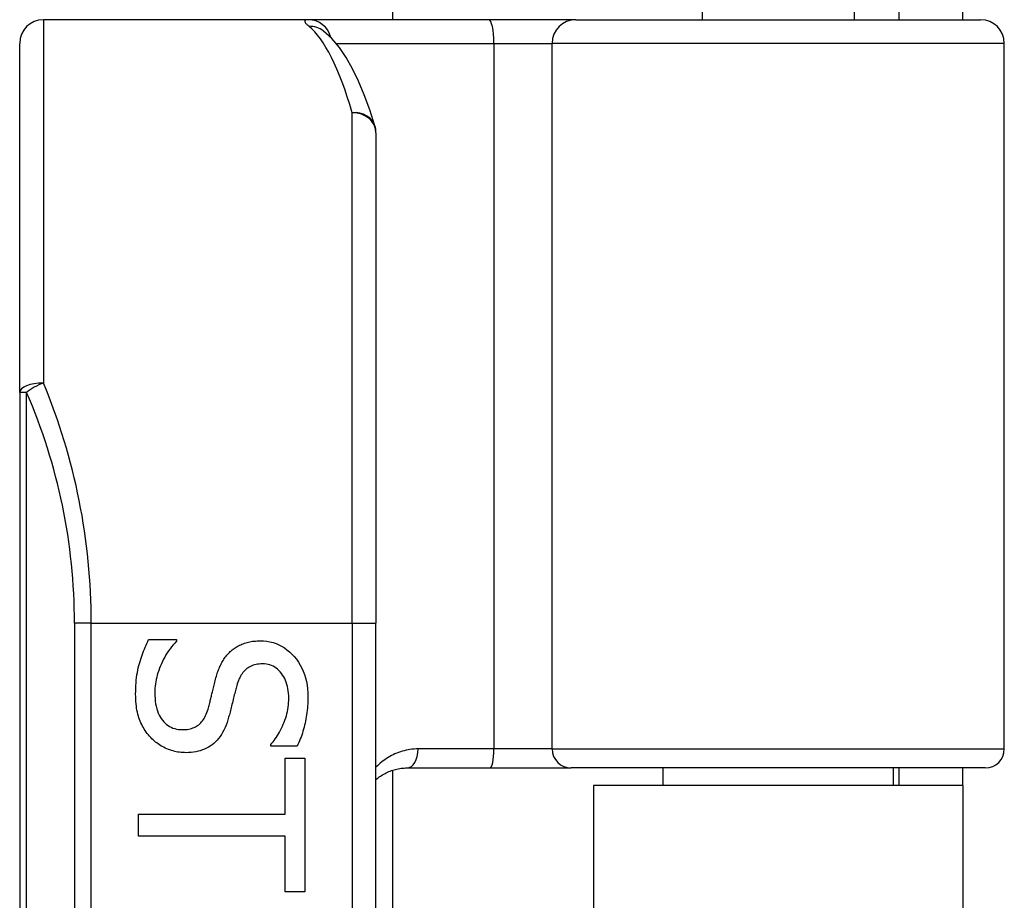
# Model space of a CAD drawing. Header units: inches. Extents: x 3.4 to 82.4, y 3.9 to 45.4.
# Tile 52 of 79: x 14.5 to 15.3, y 28 to 28.7. Entities that reach past the tile are written whole.
import ezdxf

# ---------------------------------------------------------------- set-up
doc = ezdxf.new("R2010")
doc.units = ezdxf.units.IN
doc.header["$MEASUREMENT"] = 0
doc.layers.add('Visible Edges(ANSI)', color=7, linetype='Continuous', lineweight=25)
doc.layers.add('Visible Tangent Edges(ANSI)', color=7, linetype='Continuous', lineweight=25)

msp = doc.modelspace()

# ---------------------------------------------------------------- linework, layer by layer
at = {"layer": 'Visible Edges(ANSI)'}
for p, q in [((14.79935, 30.8786), (14.79935, 28.697)), ((15.0558, 28.85054), (15.0558, 28.697)), ((15.18178, 28.85054), (15.18178, 28.697)), ((15.21879, 28.728), (15.21879, 28.697)), ((15.27179, 28.697), (15.27179, 28.728)), ((14.72942, 28.697), (14.50998, 28.697)), ((14.8789, 28.697), (14.72942, 28.697)), ((14.95121, 28.697), (14.8789, 28.697)), ((14.95121, 28.697), (15.28661, 28.697)), ((14.74214, 28.6876), (14.74169, 28.68796)), ((14.49029, 28.38809), (14.49029, 28.67732)), ((15.30629, 28.09267), (15.30629, 28.67732)), ((14.78557, 28.60327), (14.78557, 28.197)), ((14.49029, 28.38809), (14.49029, 26.50591)), ((14.78557, 26.697), (14.78557, 28.197)), ((14.59712, 28.18327), (14.62012, 28.18327)), ((14.62012, 28.18327), (14.62012, 28.18193)), ((14.69829, 28.09494), (14.69829, 28.09628)), ((14.72017, 28.09494), (14.69829, 28.09494)), ((14.71035, 28.085), (14.72665, 28.085)), ((14.71035, 28.03877), (14.71035, 28.085)), ((14.72665, 28.085), (14.72665, 27.97423)), ((14.79935, 28.07505), (14.79935, 26.81895)), ((14.81134, 28.07692), (14.87979, 28.07692)), ((14.87979, 28.07692), (14.94728, 28.07692)), ((15.29054, 28.07692), (14.94728, 28.07692)), ((15.02332, 28.07692), (15.02332, 28.0625)), ((15.21426, 28.07692), (15.21426, 28.0625)), ((15.21879, 28.07692), (15.21879, 28.0625)), ((15.27179, 28.0625), (15.27179, 28.07692)), ((15.27179, 28.0625), (14.96579, 28.0625)), ((14.96579, 28.0625), (14.96579, 26.8315)), ((15.27179, 28.0625), (15.27179, 26.8315)), ((14.58886, 28.02046), (14.58886, 28.03877)), ((14.58886, 28.03877), (14.71035, 28.03877)), ((14.71035, 28.02046), (14.58886, 28.02046)), ((14.71035, 27.97423), (14.71035, 28.02046)), ((14.72665, 27.97423), (14.71035, 27.97423))]:
    msp.add_line(p, q, dxfattribs=at)
at = {"layer": 'Visible Edges(ANSI)', "flags": 128}
for points in [[(14.7847, 28.60904), (14.78036, 28.6224), (14.77583, 28.63475), (14.7711, 28.64606), (14.76614, 28.65636), (14.76088, 28.66565), (14.75525, 28.67396), (14.74908, 28.68129), (14.74214, 28.6876)], [(14.5864, 28.13804), (14.58642, 28.14051), (14.58649, 28.14291), (14.58659, 28.14525), (14.58675, 28.14752), (14.58694, 28.14974), (14.58718, 28.15189), (14.58746, 28.15398), (14.58779, 28.15601), (14.58816, 28.15798), (14.58857, 28.15988), (14.58903, 28.16172), (14.58953, 28.1635), (14.59006, 28.16524), (14.5906, 28.16697), (14.59117, 28.16867), (14.59176, 28.17036), (14.59236, 28.17204), (14.59299, 28.17369), (14.59363, 28.17533), (14.59429, 28.17695), (14.59497, 28.17856), (14.59567, 28.18014), (14.59638, 28.18171), (14.59712, 28.18327)], [(14.62012, 28.18193), (14.61873, 28.1804), (14.6174, 28.17885), (14.61612, 28.17726), (14.61489, 28.17563), (14.61371, 28.17397), (14.61258, 28.17228), (14.61151, 28.17056), (14.61049, 28.1688), (14.60953, 28.16701), (14.60861, 28.16519), (14.60775, 28.16333), (14.60695, 28.16144), (14.6062, 28.15954), (14.60551, 28.15765), (14.60489, 28.15577), (14.60434, 28.1539), (14.60385, 28.15204), (14.60343, 28.1502), (14.60307, 28.14837), (14.60278, 28.14655), (14.60255, 28.14474), (14.60239, 28.14294), (14.60229, 28.14116), (14.60226, 28.13938)], [(14.66479, 28.17333), (14.66556, 28.17402), (14.66636, 28.17469), (14.66717, 28.17533), (14.66801, 28.17595), (14.66887, 28.17654), (14.66976, 28.1771), (14.67066, 28.17763), (14.67159, 28.17814), (14.67253, 28.17863), (14.6735, 28.17908), (14.6745, 28.17951), (14.67551, 28.17992), (14.67654, 28.18029), (14.67761, 28.18063), (14.6787, 28.18094), (14.67981, 28.18122), (14.68096, 28.18147), (14.68212, 28.18168), (14.68332, 28.18186), (14.68454, 28.182), (14.68579, 28.18212), (14.68706, 28.1822), (14.68836, 28.18225), (14.68969, 28.18226)], [(14.68969, 28.18226), (14.69244, 28.18217), (14.69512, 28.1819), (14.69773, 28.18145), (14.70025, 28.18081), (14.70271, 28.17999), (14.70509, 28.179), (14.70739, 28.17782), (14.70962, 28.17646), (14.71177, 28.17491), (14.71384, 28.17319), (14.71585, 28.17128), (14.71777, 28.1692), (14.71958, 28.16697), (14.72124, 28.16464), (14.72273, 28.16222), (14.72407, 28.15969), (14.72525, 28.15707), (14.72627, 28.15435), (14.72714, 28.15152), (14.72785, 28.1486), (14.7284, 28.14558), (14.72879, 28.14246), (14.72903, 28.13924), (14.72911, 28.13592)], [(14.65262, 28.15055), (14.65294, 28.15173), (14.65328, 28.15289), (14.65362, 28.15403), (14.65399, 28.15515), (14.65436, 28.15624), (14.65475, 28.15732), (14.65515, 28.15837), (14.65557, 28.15941), (14.656, 28.16042), (14.65644, 28.16141), (14.65689, 28.16239), (14.65736, 28.16334), (14.65785, 28.16427), (14.65836, 28.16518), (14.65889, 28.16608), (14.65945, 28.16695), (14.66004, 28.16781), (14.66064, 28.16865), (14.66127, 28.16948), (14.66193, 28.17028), (14.66261, 28.17107), (14.66331, 28.17184), (14.66404, 28.17259), (14.66479, 28.17333)], [(14.69159, 28.16317), (14.69016, 28.16314), (14.68878, 28.16304), (14.68745, 28.16288), (14.68617, 28.16265), (14.68494, 28.16236), (14.68376, 28.16201), (14.68262, 28.16159), (14.68154, 28.16111), (14.6805, 28.16056), (14.67951, 28.15995), (14.67858, 28.15927), (14.67769, 28.15853), (14.67684, 28.15773), (14.67603, 28.15688), (14.67527, 28.15596), (14.67454, 28.15499), (14.67385, 28.15396), (14.6732, 28.15288), (14.6726, 28.15174), (14.67203, 28.15054), (14.6715, 28.14929), (14.67101, 28.14798), (14.67056, 28.14661), (14.67015, 28.14519)], [(14.71325, 28.13469), (14.71321, 28.13678), (14.71308, 28.1388), (14.71288, 28.14075), (14.71259, 28.14264), (14.71221, 28.14446), (14.71176, 28.14621), (14.71122, 28.14789), (14.7106, 28.14951), (14.70989, 28.15106), (14.7091, 28.15254), (14.70823, 28.15395), (14.70728, 28.1553), (14.70626, 28.15655), (14.70518, 28.1577), (14.70406, 28.15874), (14.70288, 28.15967), (14.70165, 28.16049), (14.70037, 28.1612), (14.69903, 28.1618), (14.69765, 28.16229), (14.69621, 28.16268), (14.69472, 28.16295), (14.69318, 28.16311), (14.69159, 28.16317)], [(14.64636, 28.12565), (14.64666, 28.1267), (14.64694, 28.12774), (14.64722, 28.12876), (14.64749, 28.12977), (14.64776, 28.13077), (14.64801, 28.13175), (14.64826, 28.13271), (14.6485, 28.13366), (14.64873, 28.1346), (14.64895, 28.13552), (14.64917, 28.13643), (14.64938, 28.13732), (14.64959, 28.13822), (14.64981, 28.13916), (14.65004, 28.14013), (14.65028, 28.14115), (14.65054, 28.14219), (14.6508, 28.14328), (14.65108, 28.1444), (14.65136, 28.14556), (14.65166, 28.14675), (14.65197, 28.14798), (14.65229, 28.14925), (14.65262, 28.15055)], [(14.67015, 28.14519), (14.66988, 28.1442), (14.66961, 28.14318), (14.66934, 28.14212), (14.66906, 28.14103), (14.66877, 28.1399), (14.66847, 28.13873), (14.66817, 28.13752), (14.66786, 28.13628), (14.66755, 28.135), (14.66723, 28.13369), (14.66691, 28.13234), (14.66657, 28.13095), (14.66624, 28.12957), (14.66591, 28.12822), (14.66559, 28.12692), (14.66527, 28.12565), (14.66496, 28.12442), (14.66465, 28.12323), (14.66434, 28.12209), (14.66404, 28.12098), (14.66375, 28.11991), (14.66346, 28.11888), (14.66317, 28.11789), (14.66289, 28.11694)], [(14.59891, 28.10209), (14.59792, 28.1032), (14.59697, 28.10433), (14.59606, 28.10549), (14.5952, 28.10668), (14.59436, 28.10789), (14.59357, 28.10912), (14.59282, 28.11038), (14.59211, 28.11167), (14.59143, 28.11297), (14.59079, 28.11431), (14.5902, 28.11567), (14.58964, 28.11705), (14.58912, 28.11848), (14.58865, 28.11996), (14.58822, 28.1215), (14.58784, 28.12311), (14.5875, 28.12477), (14.58721, 28.12649), (14.58696, 28.12826), (14.58676, 28.1301), (14.5866, 28.132), (14.58649, 28.13396), (14.58642, 28.13597), (14.5864, 28.13804)], [(14.60226, 28.13938), (14.6023, 28.1369), (14.60243, 28.13453), (14.60265, 28.13225), (14.60296, 28.13008), (14.60335, 28.12802), (14.60383, 28.12605), (14.6044, 28.12419), (14.60506, 28.12244), (14.6058, 28.12078), (14.60664, 28.11923), (14.60756, 28.11778), (14.60856, 28.11644), (14.60964, 28.1152), (14.61078, 28.11406), (14.61197, 28.11304), (14.61322, 28.11212), (14.61453, 28.11132), (14.61589, 28.11062), (14.61731, 28.11002), (14.61879, 28.10954), (14.62032, 28.10916), (14.62191, 28.10889), (14.62356, 28.10873), (14.62526, 28.10868)], [(14.72911, 28.13592), (14.72909, 28.134), (14.72904, 28.13209), (14.72896, 28.1302), (14.72885, 28.12833), (14.72871, 28.12648), (14.72854, 28.12464), (14.72833, 28.12283), (14.72809, 28.12103), (14.72782, 28.11926), (14.72752, 28.1175), (14.72718, 28.11576), (14.72682, 28.11404), (14.72642, 28.11233), (14.726, 28.11065), (14.72554, 28.10899), (14.72506, 28.10735), (14.72455, 28.10573), (14.72401, 28.10413), (14.72344, 28.10254), (14.72285, 28.10098), (14.72222, 28.09944), (14.72157, 28.09792), (14.72089, 28.09642), (14.72017, 28.09494)], [(14.69829, 28.09628), (14.69928, 28.0974), (14.70025, 28.09858), (14.7012, 28.0998), (14.70213, 28.10108), (14.70304, 28.10241), (14.70393, 28.10379), (14.70479, 28.10522), (14.70563, 28.1067), (14.70645, 28.10824), (14.70725, 28.10982), (14.70803, 28.11146), (14.70878, 28.11314), (14.7095, 28.11486), (14.71015, 28.11659), (14.71074, 28.11834), (14.71127, 28.1201), (14.71173, 28.12188), (14.71213, 28.12367), (14.71248, 28.12547), (14.71275, 28.12729), (14.71297, 28.12912), (14.71313, 28.13096), (14.71322, 28.13282), (14.71325, 28.13469)], [(14.62526, 28.10868), (14.62661, 28.1087), (14.62793, 28.10879), (14.62919, 28.10893), (14.63042, 28.10913), (14.6316, 28.10938), (14.63274, 28.10969), (14.63383, 28.11006), (14.63489, 28.11049), (14.63589, 28.11097), (14.63686, 28.11151), (14.63778, 28.1121), (14.63866, 28.11275), (14.6395, 28.11346), (14.6403, 28.11424), (14.64107, 28.11509), (14.6418, 28.116), (14.64249, 28.11697), (14.64315, 28.11801), (14.64378, 28.11912), (14.64437, 28.12029), (14.64492, 28.12153), (14.64544, 28.12284), (14.64592, 28.12421), (14.64636, 28.12565)], [(14.66289, 28.11694), (14.66213, 28.11463), (14.66132, 28.11242), (14.66044, 28.11032), (14.6595, 28.10833), (14.65849, 28.10644), (14.65743, 28.10466), (14.65631, 28.10298), (14.65512, 28.1014), (14.65388, 28.09994), (14.65257, 28.09858), (14.6512, 28.09732), (14.64977, 28.09617), (14.64828, 28.09512), (14.64673, 28.09416), (14.64513, 28.09329), (14.64347, 28.09251), (14.64176, 28.09182), (14.63998, 28.09123), (14.63816, 28.09072), (14.63627, 28.09031), (14.63433, 28.08999), (14.63233, 28.08976), (14.63027, 28.08963), (14.62816, 28.08958)], [(14.62816, 28.08958), (14.62681, 28.0896), (14.62545, 28.08967), (14.62411, 28.08979), (14.62276, 28.08995), (14.62143, 28.09015), (14.62009, 28.0904), (14.61877, 28.0907), (14.61744, 28.09104), (14.61612, 28.09143), (14.61481, 28.09187), (14.6135, 28.09235), (14.61219, 28.09287), (14.61091, 28.09344), (14.60965, 28.09405), (14.60843, 28.09469), (14.60724, 28.09536), (14.60609, 28.09608), (14.60496, 28.09682), (14.60387, 28.09761), (14.60281, 28.09843), (14.60179, 28.09929), (14.60079, 28.10019), (14.59983, 28.10112), (14.59891, 28.10209)], [(14.78557, 28.06734), (14.78644, 28.06807), (14.78734, 28.06877), (14.78825, 28.06945), (14.78918, 28.0701), (14.79012, 28.07072), (14.79109, 28.07132), (14.79207, 28.07189), (14.79308, 28.07243), (14.79409, 28.07294), (14.79513, 28.07343), (14.79619, 28.07389), (14.79726, 28.07432), (14.79835, 28.07472), (14.79946, 28.07509), (14.80058, 28.07542), (14.80172, 28.07573), (14.80287, 28.076), (14.80405, 28.07624), (14.80523, 28.07645), (14.80643, 28.07662), (14.80764, 28.07675), (14.80887, 28.07684), (14.8101, 28.0769), (14.81134, 28.07692)]]:
    msp.add_lwpolyline(points, dxfattribs=at)
at = {"layer": 'Visible Edges(ANSI)'}
for centre, radius, start, end in [((14.50998, 28.67732), 0.01969, 90, 180), ((15.28661, 28.67732), 0.01969, 0, 90), ((14.76588, 28.60327), 0.01969, 0, 17.04152), ((15.29054, 28.09267), 0.01575, 270, 0)]:
    msp.add_arc(centre, radius, start, end, dxfattribs=at)
at = {"layer": 'Visible Tangent Edges(ANSI)'}
for p, q in [((14.50998, 28.697), (14.50998, 28.39593)), ((14.7526, 28.67732), (14.88334, 28.67732)), ((14.88334, 28.67732), (14.88334, 28.09267)), ((14.88334, 28.67732), (14.93155, 28.67732)), ((15.30629, 28.67732), (14.93155, 28.67732)), ((14.93155, 28.09267), (14.93155, 28.67732)), ((14.76588, 28.197), (14.76588, 28.61992)), ((14.49606, 28.38809), (14.49029, 28.38809)), ((14.49606, 26.50591), (14.49606, 28.38809)), ((14.54963, 28.197), (14.53571, 28.197)), ((14.53571, 28.197), (14.53571, 26.697)), ((14.54963, 28.197), (14.76588, 28.197)), ((14.54963, 26.697), (14.54963, 28.197)), ((14.76588, 28.197), (14.76588, 26.697)), ((14.76588, 28.197), (14.78557, 28.197)), ((14.88334, 28.09267), (14.82049, 28.09267)), ((14.93155, 28.09267), (14.88334, 28.09267)), ((14.93155, 28.09267), (15.30629, 28.09267))]:
    msp.add_line(p, q, dxfattribs=at)
at = {"layer": 'Visible Tangent Edges(ANSI)', "flags": 128}
for points in [[(14.72942, 28.697), (14.72893, 28.69699), (14.72848, 28.69696), (14.72808, 28.69692), (14.72773, 28.69685), (14.72742, 28.69676), (14.72716, 28.69666), (14.72694, 28.69653), (14.72676, 28.69639), (14.72663, 28.69623), (14.72655, 28.69604), (14.72651, 28.69584), (14.72652, 28.69562), (14.72657, 28.69538), (14.72667, 28.69512), (14.72681, 28.69484), (14.727, 28.69454), (14.72723, 28.69423), (14.72751, 28.69389), (14.72783, 28.69354), (14.72819, 28.69317), (14.7286, 28.69278), (14.72905, 28.69237), (14.72955, 28.69194), (14.73009, 28.6915)], [(14.82049, 28.09267), (14.81878, 28.09264), (14.81709, 28.09255), (14.81541, 28.09239), (14.81375, 28.09218), (14.81211, 28.09191), (14.81049, 28.09158), (14.80889, 28.0912), (14.80731, 28.09077), (14.80576, 28.09029), (14.80423, 28.08975), (14.80273, 28.08917), (14.80125, 28.08854), (14.7998, 28.08786), (14.79837, 28.08713), (14.79697, 28.08636), (14.79559, 28.08555), (14.79425, 28.08469), (14.79292, 28.08379), (14.79163, 28.08285), (14.79036, 28.08187), (14.78912, 28.08084), (14.78791, 28.07976), (14.78673, 28.07865), (14.78557, 28.07749)]]:
    msp.add_lwpolyline(points, dxfattribs=at)
at = {"layer": 'Visible Tangent Edges(ANSI)'}
msp.add_arc((14.05539, 28.197), 0.48031, 0, 23.44387, dxfattribs=at)
for centre, major_axis, ratio, start_param, end_param in [((14.72942, 28.67732), (0, 0.01969), 0.985236, 4.962801, 6.283185), ((14.73009, 28.67203), (0.01205, 0.01557), 0.971402, 0, 0.672693), ((14.71635, 28.197), (0, -0.5), 0.185699, 2.578938, 2.993098), ((14.8789, 28.67732), (0, 0.01969), 0.225879, 4.712389, 6.283185), ((14.95121, 28.67732), (0, 0.01969), 0.998608, 0, 1.570796), ((14.76588, 28.60327), (0.01882, 0.00577), 0.834757, 0, 1.320298), ((14.76588, 28.60327), (0.01969, 0), 0.845842, 0, 1.570796), ((14.50998, 28.38809), (-0.01969, 0), 0.39785, 4.712389, 6.283185), ((14.50998, 28.38809), (0.01806, 0.00783), 0.369668, 1.411843, 2.276718), ((14.06931, 28.197), (0, 0.5), 0.96063, 4.712389, 5.121562), ((14.81134, 28.09267), (0, -0.01575), 0.580671, 0, 1.570796), ((14.87979, 28.09267), (0, -0.01575), 0.225879, 0, 1.570796), ((14.94728, 28.09267), (0, -0.01575), 0.998608, 4.712389, 6.283185)]:
    msp.add_ellipse(centre, major_axis=major_axis, ratio=ratio, start_param=start_param, end_param=end_param, dxfattribs=at)

doc.saveas('drawing.dxf')
